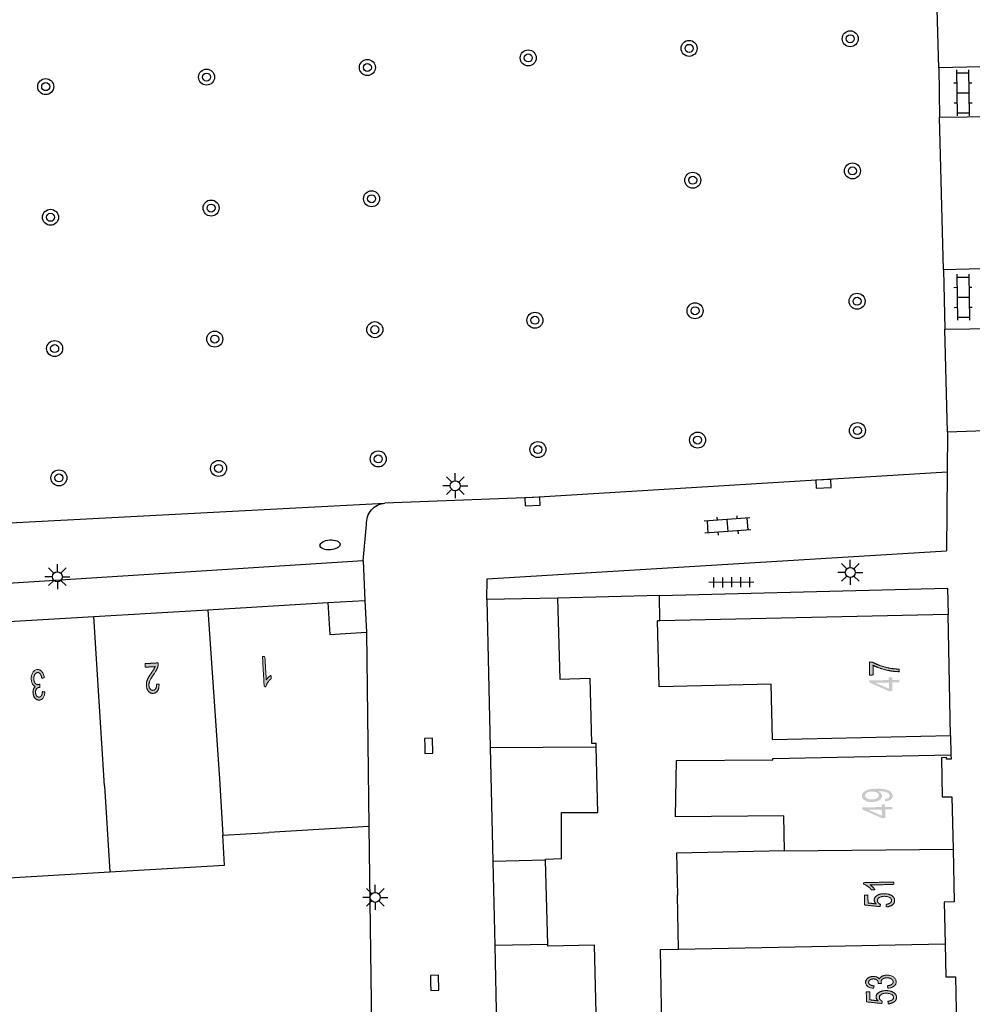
# Model space of a CAD drawing. Header units: metres. Extents: x 134521 to 134907, y 396000 to 396359.
# Tile 38 of 135: x 134668 to 134715, y 396152 to 396201. Entities that reach past the tile are written whole.
import ezdxf

# ---------------------------------------------------------------- set-up
doc = ezdxf.new("R2010")
doc.units = ezdxf.units.M
doc.header["$MEASUREMENT"] = 0

msp = doc.modelspace()

# ---------------------------------------------------------------- hatches: boundary and pattern name
at = {"linetype": 'Continuous', "lineweight": 0, "extrusion": (0, 0, -1)}
h = msp.add_hatch(color=251, dxfattribs=at)
edge = h.paths.add_edge_path()
edge.add_line((-134673.854, 396169.013), (-134673.843, 396169.19))
edge.add_line((-134673.843, 396169.19), (-134674.503, 396169.23))
edge.add_spline(control_points=[(-134674.503, 396169.23), (-134674.508, 396169.163), (-134674.496, 396169.101), (-134674.477, 396168.998), (-134674.427, 396168.897), (-134674.378, 396168.795), (-134674.281, 396168.661), (-134674.13, 396168.451), (-134674.08, 396168.33), (-134674.03, 396168.21), (-134674.037, 396168.106), (-134674.043, 396167.996), (-134674.1, 396167.925), (-134674.156, 396167.853), (-134674.24, 396167.858), (-134674.328, 396167.863), (-134674.377, 396167.946), (-134674.425, 396168.029), (-134674.417, 396168.17)], knot_values=[0, 0, 0, 0.111111, 0.111111, 0.222222, 0.222222, 0.333333, 0.333333, 0.444444, 0.444444, 0.555556, 0.555556, 0.666667, 0.666667, 0.777778, 0.777778, 0.888889, 0.888889, 1, 1, 1], degree=2, periodic=0)
edge.add_line((-134674.417, 396168.17), (-134674.544, 396168.158))
edge.add_spline(control_points=[(-134674.544, 396168.158), (-134674.544, 396167.946), (-134674.466, 396167.83), (-134674.389, 396167.714), (-134674.246, 396167.706), (-134674.103, 396167.697), (-134674.012, 396167.811), (-134673.921, 396167.926), (-134673.91, 396168.102), (-134673.905, 396168.192), (-134673.924, 396168.28), (-134673.943, 396168.369), (-134673.994, 396168.468), (-134674.045, 396168.567), (-134674.167, 396168.743), (-134674.269, 396168.888), (-134674.297, 396168.94), (-134674.326, 396168.991), (-134674.343, 396169.042)], knot_values=[0, 0, 0, 0.111111, 0.111111, 0.222222, 0.222222, 0.333333, 0.333333, 0.444444, 0.444444, 0.555556, 0.555556, 0.666667, 0.666667, 0.777778, 0.777778, 0.888889, 0.888889, 1, 1, 1], degree=2, periodic=0)
edge.add_line((-134674.343, 396169.042), (-134673.854, 396169.013))
h = msp.add_hatch(color=251, dxfattribs=at)
edge = h.paths.add_edge_path()
edge.add_line((-134679.708, 396169.54), (-134679.83, 396169.548))
edge.add_line((-134679.83, 396169.548), (-134679.9, 396168.377))
edge.add_spline(control_points=[(-134679.9, 396168.377), (-134679.941, 396168.443), (-134680.009, 396168.51), (-134680.077, 396168.578), (-134680.132, 396168.613)], knot_values=[0, 0, 0, 0.5, 0.5, 1, 1, 1], degree=2, periodic=0)
edge.add_line((-134680.132, 396168.613), (-134680.143, 396168.435))
edge.add_spline(control_points=[(-134680.143, 396168.435), (-134680.044, 396168.357), (-134679.974, 396168.249), (-134679.903, 396168.141), (-134679.877, 396168.042)], knot_values=[0, 0, 0, 0.5, 0.5, 1, 1, 1], degree=2, periodic=0)
edge.add_line((-134679.877, 396168.042), (-134679.798, 396168.037))
edge.add_line((-134679.798, 396168.037), (-134679.708, 396169.54))
h = msp.add_hatch(color=251, dxfattribs=at)
edge = h.paths.add_edge_path()
edge.add_line((-134710.218, 396168.625), (-134710.041, 396168.621))
edge.add_line((-134710.041, 396168.621), (-134710.028, 396169.268))
edge.add_line((-134710.028, 396169.268), (-134710.171, 396169.271))
edge.add_spline(control_points=[(-134710.171, 396169.271), (-134710.326, 396169.179), (-134710.58, 396169.09), (-134710.835, 396169.001), (-134711.103, 396168.956), (-134711.292, 396168.923), (-134711.516, 396168.917)], knot_values=[0, 0, 0, 0.333333, 0.333333, 0.666667, 0.666667, 1, 1, 1], degree=2, periodic=0)
edge.add_line((-134711.516, 396168.917), (-134711.518, 396168.79))
edge.add_spline(control_points=[(-134711.518, 396168.79), (-134711.341, 396168.789), (-134711.09, 396168.828), (-134710.838, 396168.867), (-134710.604, 396168.946), (-134710.37, 396169.024), (-134710.208, 396169.114)], knot_values=[0, 0, 0, 0.333333, 0.333333, 0.666667, 0.666667, 1, 1, 1], degree=2, periodic=0)
edge.add_line((-134710.208, 396169.114), (-134710.218, 396168.625))
h = msp.add_hatch(color=251, dxfattribs=at)
edge = h.paths.add_edge_path()
edge.add_line((-134668.809, 396168.492), (-134668.688, 396168.461))
edge.add_spline(control_points=[(-134668.688, 396168.461), (-134668.658, 396168.616), (-134668.603, 396168.682), (-134668.548, 396168.748), (-134668.475, 396168.744), (-134668.388, 396168.739), (-134668.334, 396168.646), (-134668.28, 396168.552), (-134668.288, 396168.419), (-134668.295, 396168.293), (-134668.355, 396168.214), (-134668.415, 396168.135), (-134668.501, 396168.14), (-134668.535, 396168.142), (-134668.586, 396168.165)], knot_values=[0, 0, 0, 0.142857, 0.142857, 0.285714, 0.285714, 0.428571, 0.428571, 0.571429, 0.571429, 0.714286, 0.714286, 0.857143, 0.857143, 1, 1, 1], degree=2, periodic=0)
edge.add_line((-134668.586, 396168.165), (-134668.582, 396168.004))
edge.add_spline(control_points=[(-134668.582, 396168.004), (-134668.569, 396168.005), (-134668.562, 396168.005), (-134668.484, 396168), (-134668.424, 396167.935), (-134668.365, 396167.87), (-134668.373, 396167.743), (-134668.379, 396167.642), (-134668.428, 396167.578), (-134668.478, 396167.514), (-134668.55, 396167.519), (-134668.622, 396167.523), (-134668.665, 396167.593), (-134668.709, 396167.664), (-134668.715, 396167.8)], knot_values=[0, 0, 0, 0.142857, 0.142857, 0.285714, 0.285714, 0.428571, 0.428571, 0.571429, 0.571429, 0.714286, 0.714286, 0.857143, 0.857143, 1, 1, 1], degree=2, periodic=0)
edge.add_line((-134668.715, 396167.8), (-134668.839, 396167.774))
edge.add_spline(control_points=[(-134668.839, 396167.774), (-134668.828, 396167.588), (-134668.754, 396167.481), (-134668.68, 396167.375), (-134668.562, 396167.368), (-134668.48, 396167.363), (-134668.408, 396167.412), (-134668.336, 396167.46), (-134668.294, 396167.549), (-134668.252, 396167.637), (-134668.246, 396167.739), (-134668.241, 396167.836), (-134668.271, 396167.918), (-134668.301, 396167.999), (-134668.366, 396168.05), (-134668.276, 396168.076), (-134668.221, 396168.169), (-134668.167, 396168.263), (-134668.158, 396168.408), (-134668.147, 396168.604), (-134668.234, 396168.745), (-134668.321, 396168.887), (-134668.467, 396168.896), (-134668.598, 396168.904), (-134668.692, 396168.791), (-134668.786, 396168.679), (-134668.809, 396168.492)], knot_values=[0, 0, 0, 0.076923, 0.076923, 0.153846, 0.153846, 0.230769, 0.230769, 0.307692, 0.307692, 0.384615, 0.384615, 0.461538, 0.461538, 0.538462, 0.538462, 0.615385, 0.615385, 0.692308, 0.692308, 0.769231, 0.769231, 0.846154, 0.846154, 0.923077, 0.923077, 1, 1, 1], degree=2, periodic=0)
at = {"linetype": 'Continuous', "lineweight": 0}
h = msp.add_hatch(color=251, dxfattribs=at)
h.paths.add_polyline_path([(134711.009, 396167.815), (134710.029, 396168.251), (134710.027, 396168.352), (134710.998, 396168.371), (134710.996, 396168.506), (134711.165, 396168.51), (134711.167, 396168.375), (134711.526, 396168.382), (134711.529, 396168.259), (134711.17, 396168.252), (134711.179, 396167.818)])
h.paths.add_polyline_path([(134711.007, 396167.936), (134710.324, 396168.235), (134711.001, 396168.249)], flags=16)
at = {"linetype": 'Continuous', "lineweight": 0, "extrusion": (0, 0, -1)}
h = msp.add_hatch(color=251, dxfattribs=at)
edge = h.paths.add_edge_path()
edge.add_line((-134710.82, 396162.307), (-134710.802, 396162.425))
edge.add_spline(control_points=[(-134710.802, 396162.425), (-134710.927, 396162.443), (-134710.983, 396162.486), (-134711.038, 396162.529), (-134711.037, 396162.595), (-134711.036, 396162.652), (-134710.996, 396162.694), (-134710.956, 396162.736), (-134710.891, 396162.762), (-134710.825, 396162.788), (-134710.714, 396162.804), (-134710.603, 396162.82), (-134710.489, 396162.818), (-134710.477, 396162.818), (-134710.452, 396162.817), (-134710.541, 396162.781), (-134710.597, 396162.719), (-134710.653, 396162.656), (-134710.654, 396162.582), (-134710.656, 396162.458), (-134710.523, 396162.369), (-134710.39, 396162.281), (-134710.169, 396162.277), (-134709.941, 396162.272), (-134709.8, 396162.359), (-134709.659, 396162.446), (-134709.657, 396162.581), (-134709.655, 396162.679), (-134709.732, 396162.761), (-134709.809, 396162.843), (-134709.954, 396162.888), (-134710.099, 396162.933), (-134710.375, 396162.938), (-134710.663, 396162.943), (-134710.834, 396162.905), (-134711.005, 396162.867), (-134711.095, 396162.786), (-134711.186, 396162.706), (-134711.188, 396162.595), (-134711.19, 396162.478), (-134711.094, 396162.402), (-134710.997, 396162.326), (-134710.82, 396162.307)], knot_values=[0, 0, 0, 0.047619, 0.047619, 0.095238, 0.095238, 0.142857, 0.142857, 0.190476, 0.190476, 0.238095, 0.238095, 0.285714, 0.285714, 0.333333, 0.333333, 0.380952, 0.380952, 0.428571, 0.428571, 0.47619, 0.47619, 0.52381, 0.52381, 0.571429, 0.571429, 0.619048, 0.619048, 0.666667, 0.666667, 0.714286, 0.714286, 0.761905, 0.761905, 0.809524, 0.809524, 0.857143, 0.857143, 0.904762, 0.904762, 0.952381, 0.952381, 1, 1, 1], degree=2, periodic=0)
edge = h.paths.add_edge_path(flags=16)
edge.add_spline(control_points=[(-134710.15, 396162.797), (-134709.991, 396162.794), (-134709.899, 396162.736), (-134709.807, 396162.679), (-134709.809, 396162.599), (-134709.81, 396162.517), (-134709.912, 396162.459), (-134710.013, 396162.4), (-134710.173, 396162.403), (-134710.316, 396162.406), (-134710.404, 396162.465), (-134710.493, 396162.524), (-134710.491, 396162.609), (-134710.49, 396162.694), (-134710.399, 396162.747), (-134710.308, 396162.8), (-134710.15, 396162.797)], knot_values=[0, 0, 0, 0.125, 0.125, 0.25, 0.25, 0.375, 0.375, 0.5, 0.5, 0.625, 0.625, 0.75, 0.75, 0.875, 0.875, 1, 1, 1], degree=2, periodic=0)
at = {"linetype": 'Continuous', "lineweight": 0}
h = msp.add_hatch(color=251, dxfattribs=at)
h.paths.add_polyline_path([(134710.656, 396161.469), (134709.675, 396161.906), (134709.674, 396162.007), (134710.645, 396162.025), (134710.643, 396162.16), (134710.812, 396162.163), (134710.814, 396162.028), (134711.173, 396162.035), (134711.176, 396161.912), (134710.817, 396161.906), (134710.825, 396161.472)])
h.paths.add_polyline_path([(134710.653, 396161.59), (134709.97, 396161.89), (134710.647, 396161.902)], flags=16)
at = {"linetype": 'Continuous', "lineweight": 0, "extrusion": (0, 0, -1)}
h = msp.add_hatch(color=251, dxfattribs=at)
edge = h.paths.add_edge_path()
edge.add_line((-134711.245, 396158.279), (-134711.247, 396158.156))
edge.add_line((-134711.247, 396158.156), (-134710.074, 396158.133))
edge.add_spline(control_points=[(-134710.074, 396158.133), (-134710.139, 396158.09), (-134710.204, 396158.019), (-134710.268, 396157.949), (-134710.301, 396157.892)], knot_values=[0, 0, 0, 0.5, 0.5, 1, 1, 1], degree=2, periodic=0)
edge.add_line((-134710.301, 396157.892), (-134710.123, 396157.888))
edge.add_spline(control_points=[(-134710.123, 396157.888), (-134710.049, 396157.99), (-134709.944, 396158.065), (-134709.839, 396158.14), (-134709.741, 396158.17)], knot_values=[0, 0, 0, 0.5, 0.5, 1, 1, 1], degree=2, periodic=0)
edge.add_line((-134709.741, 396158.17), (-134709.74, 396158.249))
edge.add_line((-134709.74, 396158.249), (-134711.245, 396158.279))
h = msp.add_hatch(color=251, dxfattribs=at)
edge = h.paths.add_edge_path()
edge.add_line((-134710.877, 396157.033), (-134710.858, 396157.161))
edge.add_spline(control_points=[(-134710.858, 396157.161), (-134710.999, 396157.179), (-134711.069, 396157.232), (-134711.139, 396157.285), (-134711.138, 396157.359), (-134711.136, 396157.449), (-134711.034, 396157.508), (-134710.932, 396157.567), (-134710.766, 396157.564), (-134710.608, 396157.56), (-134710.518, 396157.5), (-134710.428, 396157.439), (-134710.43, 396157.343), (-134710.431, 396157.284), (-134710.473, 396157.237), (-134710.515, 396157.19), (-134710.58, 396157.164)], knot_values=[0, 0, 0, 0.125, 0.125, 0.25, 0.25, 0.375, 0.375, 0.5, 0.5, 0.625, 0.625, 0.75, 0.75, 0.875, 0.875, 1, 1, 1], degree=2, periodic=0)
edge.add_line((-134710.58, 396157.164), (-134710.56, 396157.049))
edge.add_line((-134710.56, 396157.049), (-134709.787, 396157.13))
edge.add_line((-134709.787, 396157.13), (-134709.777, 396157.627))
edge.add_line((-134709.777, 396157.627), (-134709.953, 396157.63))
edge.add_line((-134709.953, 396157.63), (-134709.961, 396157.232))
edge.add_line((-134709.961, 396157.232), (-134710.365, 396157.186))
edge.add_spline(control_points=[(-134710.365, 396157.186), (-134710.269, 396157.274), (-134710.267, 396157.373), (-134710.265, 396157.504), (-134710.399, 396157.597), (-134710.533, 396157.689), (-134710.747, 396157.694), (-134710.951, 396157.698), (-134711.101, 396157.622), (-134711.285, 396157.529), (-134711.289, 396157.363), (-134711.291, 396157.226), (-134711.178, 396157.138), (-134711.066, 396157.049), (-134710.877, 396157.033)], knot_values=[0, 0, 0, 0.142857, 0.142857, 0.285714, 0.285714, 0.428571, 0.428571, 0.571429, 0.571429, 0.714286, 0.714286, 0.857143, 0.857143, 1, 1, 1], degree=2, periodic=0)
h = msp.add_hatch(color=251, dxfattribs=at)
edge = h.paths.add_edge_path()
edge.add_line((-134710.951, 396152.969), (-134710.925, 396153.091))
edge.add_spline(control_points=[(-134710.925, 396153.091), (-134711.081, 396153.115), (-134711.15, 396153.167), (-134711.218, 396153.219), (-134711.216, 396153.292), (-134711.215, 396153.379), (-134711.124, 396153.437), (-134711.032, 396153.495), (-134710.899, 396153.492), (-134710.773, 396153.49), (-134710.691, 396153.433), (-134710.61, 396153.376), (-134710.612, 396153.291), (-134710.612, 396153.256), (-134710.634, 396153.205)], knot_values=[0, 0, 0, 0.142857, 0.142857, 0.285714, 0.285714, 0.428571, 0.428571, 0.571429, 0.571429, 0.714286, 0.714286, 0.857143, 0.857143, 1, 1, 1], degree=2, periodic=0)
edge.add_line((-134710.634, 396153.205), (-134710.472, 396153.215))
edge.add_spline(control_points=[(-134710.472, 396153.215), (-134710.474, 396153.228), (-134710.474, 396153.235), (-134710.472, 396153.314), (-134710.41, 396153.375), (-134710.347, 396153.437), (-134710.22, 396153.434), (-134710.118, 396153.432), (-134710.053, 396153.385), (-134709.987, 396153.339), (-134709.989, 396153.266), (-134709.99, 396153.195), (-134710.059, 396153.148), (-134710.127, 396153.102), (-134710.263, 396153.091)], knot_values=[0, 0, 0, 0.142857, 0.142857, 0.285714, 0.285714, 0.428571, 0.428571, 0.571429, 0.571429, 0.714286, 0.714286, 0.857143, 0.857143, 1, 1, 1], degree=2, periodic=0)
edge.add_line((-134710.263, 396153.091), (-134710.232, 396152.967))
edge.add_spline(control_points=[(-134710.232, 396152.967), (-134710.047, 396152.986), (-134709.943, 396153.064), (-134709.84, 396153.142), (-134709.838, 396153.261), (-134709.836, 396153.343), (-134709.888, 396153.413), (-134709.939, 396153.483), (-134710.029, 396153.521), (-134710.119, 396153.559), (-134710.221, 396153.561), (-134710.318, 396153.563), (-134710.399, 396153.529), (-134710.479, 396153.496), (-134710.527, 396153.429), (-134710.556, 396153.518), (-134710.652, 396153.569), (-134710.748, 396153.62), (-134710.893, 396153.622), (-134711.089, 396153.626), (-134711.227, 396153.533), (-134711.366, 396153.44), (-134711.368, 396153.295), (-134711.371, 396153.163), (-134711.255, 396153.074), (-134711.139, 396152.985), (-134710.951, 396152.969)], knot_values=[0, 0, 0, 0.076923, 0.076923, 0.153846, 0.153846, 0.230769, 0.230769, 0.307692, 0.307692, 0.384615, 0.384615, 0.461538, 0.461538, 0.538462, 0.538462, 0.615385, 0.615385, 0.692308, 0.692308, 0.769231, 0.769231, 0.846154, 0.846154, 0.923077, 0.923077, 1, 1, 1], degree=2, periodic=0)
h = msp.add_hatch(color=251, dxfattribs=at)
edge = h.paths.add_edge_path()
edge.add_line((-134710.971, 396152.192), (-134710.952, 396152.32))
edge.add_spline(control_points=[(-134710.952, 396152.32), (-134711.093, 396152.337), (-134711.163, 396152.39), (-134711.234, 396152.444), (-134711.232, 396152.518), (-134711.231, 396152.607), (-134711.129, 396152.666), (-134711.027, 396152.725), (-134710.861, 396152.722), (-134710.703, 396152.719), (-134710.613, 396152.659), (-134710.523, 396152.598), (-134710.525, 396152.502), (-134710.526, 396152.443), (-134710.567, 396152.396), (-134710.609, 396152.349), (-134710.674, 396152.323)], knot_values=[0, 0, 0, 0.125, 0.125, 0.25, 0.25, 0.375, 0.375, 0.5, 0.5, 0.625, 0.625, 0.75, 0.75, 0.875, 0.875, 1, 1, 1], degree=2, periodic=0)
edge.add_line((-134710.674, 396152.323), (-134710.654, 396152.208))
edge.add_line((-134710.654, 396152.208), (-134709.881, 396152.29))
edge.add_line((-134709.881, 396152.29), (-134709.872, 396152.787))
edge.add_line((-134709.872, 396152.787), (-134710.048, 396152.79))
edge.add_line((-134710.048, 396152.79), (-134710.056, 396152.391))
edge.add_line((-134710.056, 396152.391), (-134710.459, 396152.345))
edge.add_spline(control_points=[(-134710.459, 396152.345), (-134710.364, 396152.433), (-134710.362, 396152.532), (-134710.359, 396152.663), (-134710.494, 396152.756), (-134710.628, 396152.848), (-134710.842, 396152.852), (-134711.046, 396152.856), (-134711.196, 396152.78), (-134711.38, 396152.687), (-134711.383, 396152.521), (-134711.386, 396152.384), (-134711.273, 396152.296), (-134711.16, 396152.207), (-134710.971, 396152.192)], knot_values=[0, 0, 0, 0.142857, 0.142857, 0.285714, 0.285714, 0.428571, 0.428571, 0.571429, 0.571429, 0.714286, 0.714286, 0.857143, 0.857143, 1, 1, 1], degree=2, periodic=0)

# ---------------------------------------------------------------- linework, layer by layer
at = {"color": 251}
for p, q in [((134713.502, 396198.965), (134713.35, 396204.089)), ((134718.384, 396199.087), (134713.502, 396198.965)), ((134713.502, 396198.965), (134713.527, 396196.498)), ((134714.385, 396198.86), (134714.419, 396196.561)), ((134714.387, 396198.71), (134714.987, 396198.719)), ((134714.985, 396198.869), (134715.019, 396196.57)), ((134714.245, 396198.208), (134714.395, 396198.21)), ((134714.994, 396198.219), (134715.144, 396198.222)), ((134714.402, 396197.711), (134715.002, 396197.719)), ((134714.26, 396197.208), (134714.41, 396197.211)), ((134715.009, 396197.22), (134715.159, 396197.222)), ((134713.527, 396196.498), (134718.44, 396196.562)), ((134713.736, 396188.87), (134713.527, 396196.498)), ((134714.417, 396196.711), (134715.017, 396196.72)), ((134718.606, 396188.989), (134713.736, 396188.87)), ((134713.736, 396188.87), (134713.802, 396185.899)), ((134714.39, 396188.648), (134714.424, 396186.349)), ((134714.392, 396188.498), (134714.992, 396188.507)), ((134714.99, 396188.657), (134715.024, 396186.358)), ((134714.25, 396187.996), (134714.4, 396187.998)), ((134714.999, 396188.007), (134715.149, 396188.01)), ((134714.407, 396187.499), (134715.007, 396187.507)), ((134714.265, 396186.996), (134714.415, 396186.999)), ((134715.014, 396187.008), (134715.164, 396187.01)), ((134714.422, 396186.499), (134715.022, 396186.508)), ((134713.802, 396185.899), (134718.706, 396185.993)), ((134713.935, 396180.762), (134713.802, 396185.899)), ((134713.935, 396180.762), (134713.918, 396178.755)), ((134719.289, 396180.941), (134713.935, 396180.762)), ((134689.338, 396178.332), (134689.338, 396178.707)), ((134713.918, 396178.755), (134693.25, 396177.49)), ((134713.918, 396178.755), (134713.885, 396174.835)), ((134689.088, 396178.082), (134688.713, 396178.082)), ((134689.161, 396178.259), (134688.896, 396178.524)), ((134689.515, 396178.259), (134689.78, 396178.524)), ((134689.588, 396178.082), (134689.963, 396178.082)), ((134689.161, 396177.905), (134688.896, 396177.64)), ((134689.338, 396177.832), (134689.338, 396177.457)), ((134689.78, 396177.64), (134689.515, 396177.905)), ((134666.12, 396176.18), (134685.827, 396177.209)), ((134693.25, 396177.49), (134685.827, 396177.209)), ((134703.401, 396176.58), (134703.412, 396176.431)), ((134684.74, 396174.33), (134684.909, 396176.15)), ((134704.06, 396176.481), (134701.767, 396176.304)), ((134701.917, 396176.315), (134701.963, 396175.717)), ((134702.404, 396176.503), (134702.415, 396176.354)), ((134702.914, 396176.392), (134702.96, 396175.794)), ((134703.911, 396176.469), (134703.957, 396175.871)), ((134704.107, 396175.882), (134701.814, 396175.705)), ((134702.462, 396175.755), (134702.473, 396175.606)), ((134703.459, 396175.832), (134703.47, 396175.683)), ((134690.937, 396173.428), (134713.885, 396174.835)), ((134684.74, 396174.33), (134665.71, 396173.11)), ((134669.462, 396173.781), (134669.462, 396174.156)), ((134684.74, 396174.33), (134684.829, 396172.349)), ((134708.898, 396173.924), (134708.633, 396174.189)), ((134709.075, 396173.997), (134709.075, 396174.372)), ((134709.252, 396173.924), (134709.517, 396174.189)), ((134669.285, 396173.708), (134669.02, 396173.973)), ((134669.639, 396173.708), (134669.904, 396173.973)), ((134708.825, 396173.747), (134708.45, 396173.747)), ((134709.325, 396173.747), (134709.7, 396173.747)), ((134669.212, 396173.531), (134668.837, 396173.531)), ((134669.285, 396173.354), (134669.02, 396173.089)), ((134669.462, 396173.281), (134669.462, 396172.906)), ((134669.904, 396173.089), (134669.639, 396173.354)), ((134669.712, 396173.531), (134670.087, 396173.531)), ((134690.917, 396172.396), (134690.937, 396173.428)), ((134704.261, 396173.263), (134702.011, 396173.247)), ((134702.234, 396173.499), (134702.238, 396172.999)), ((134702.684, 396173.502), (134702.688, 396173.002)), ((134703.134, 396173.505), (134703.138, 396173.005)), ((134703.584, 396173.508), (134703.588, 396173.008)), ((134704.034, 396173.511), (134704.038, 396173.011)), ((134708.898, 396173.57), (134708.633, 396173.305)), ((134709.075, 396173.497), (134709.075, 396173.122)), ((134709.517, 396173.305), (134709.252, 396173.57)), ((134699.55, 396172.602), (134713.931, 396172.97)), ((134713.931, 396172.97), (134713.96, 396171.65)), ((134676.987, 396171.883), (134682.98, 396172.24)), ((134682.98, 396172.24), (134684.829, 396172.349)), ((134682.98, 396172.24), (134683.07, 396170.65)), ((134684.829, 396172.349), (134684.9, 396170.76)), ((134694.451, 396172.461), (134690.917, 396172.396)), ((134690.917, 396172.396), (134691.086, 396164.993)), ((134699.55, 396172.602), (134694.451, 396172.461)), ((134694.451, 396172.461), (134694.558, 396168.421)), ((134699.56, 396171.333), (134699.55, 396172.602)), ((134671.286, 396171.543), (134676.987, 396171.883)), ((134676.987, 396171.883), (134677.559, 396163.437)), ((134713.96, 396171.65), (134699.56, 396171.333)), ((134714.082, 396165.601), (134713.96, 396171.65)), ((134665.51, 396171.199), (134671.286, 396171.543)), ((134671.82, 396163.092), (134671.286, 396171.543)), ((134699.56, 396171.333), (134699.44, 396171.33)), ((134699.519, 396168.037), (134699.44, 396171.33)), ((134683.07, 396170.65), (134684.9, 396170.76)), ((134684.9, 396170.76), (134685.02, 396161.06)), ((134694.558, 396168.421), (134696.058, 396168.461)), ((134696.058, 396168.461), (134696.144, 396165.212)), ((134705.129, 396168.161), (134699.519, 396168.037)), ((134705.19, 396165.406), (134705.129, 396168.161)), ((134705.19, 396165.406), (134714.082, 396165.601)), ((134714.082, 396165.601), (134714.101, 396164.634)), ((134691.086, 396164.993), (134696.379, 396165.028)), ((134691.086, 396164.993), (134691.217, 396159.296)), ((134696.144, 396165.212), (134696.374, 396165.219)), ((134696.379, 396165.028), (134696.374, 396165.219)), ((134696.466, 396161.757), (134696.379, 396165.028)), ((134700.339, 396161.537), (134700.389, 396164.359)), ((134700.389, 396164.359), (134705.212, 396164.389)), ((134705.211, 396164.455), (134714.101, 396164.634)), ((134705.212, 396164.389), (134705.211, 396164.455)), ((134713.881, 396164.495), (134713.625, 396164.49)), ((134713.625, 396164.49), (134713.663, 396162.529)), ((134713.883, 396164.411), (134713.881, 396164.495)), ((134714.106, 396164.415), (134713.883, 396164.411)), ((134714.101, 396164.634), (134714.106, 396164.415)), ((134677.559, 396163.437), (134677.727, 396160.623)), ((134671.82, 396163.092), (134672.077, 396158.785)), ((134713.663, 396162.529), (134714.144, 396162.54)), ((134714.144, 396162.54), (134714.205, 396159.928)), ((134694.645, 396161.75), (134696.466, 396161.757)), ((134694.654, 396159.448), (134694.645, 396161.75)), ((134705.758, 396161.583), (134700.339, 396161.537)), ((134705.793, 396159.833), (134705.758, 396161.583)), ((134685.02, 396161.06), (134680.03, 396160.76)), ((134685.02, 396161.06), (134685.2, 396147.07)), ((134677.727, 396160.623), (134680.03, 396160.76)), ((134677.816, 396159.128), (134677.727, 396160.623)), ((134705.793, 396159.833), (134700.393, 396159.728)), ((134705.793, 396159.833), (134714.205, 396159.928)), ((134714.205, 396159.928), (134714.266, 396157.282)), ((134693.851, 396159.366), (134691.217, 396159.296)), ((134693.849, 396159.427), (134694.654, 396159.448)), ((134693.851, 396159.366), (134693.849, 396159.427)), ((134693.962, 396155.153), (134693.851, 396159.366)), ((134700.393, 396159.728), (134700.434, 396157.628)), ((134672.077, 396158.785), (134677.816, 396159.128)), ((134691.217, 396159.296), (134691.312, 396155.102)), ((134666.328, 396158.443), (134672.077, 396158.785)), ((134685.167, 396157.688), (134684.902, 396157.953)), ((134685.344, 396157.761), (134685.344, 396158.136)), ((134685.521, 396157.688), (134685.786, 396157.953)), ((134685.094, 396157.511), (134684.719, 396157.511)), ((134685.594, 396157.511), (134685.969, 396157.511)), ((134700.488, 396154.928), (134700.434, 396157.628)), ((134685.167, 396157.334), (134684.902, 396157.069)), ((134685.344, 396157.261), (134685.344, 396156.886)), ((134685.786, 396157.069), (134685.521, 396157.334)), ((134714.266, 396157.282), (134713.766, 396157.27)), ((134713.766, 396157.27), (134713.807, 396155.187)), ((134693.962, 396155.153), (134691.312, 396155.102)), ((134691.312, 396155.102), (134691.419, 396150.443)), ((134693.964, 396155.067), (134693.962, 396155.153)), ((134696.288, 396155.128), (134693.964, 396155.067)), ((134696.408, 396150.58), (134696.288, 396155.128)), ((134699.588, 396154.911), (134700.488, 396154.928)), ((134699.676, 396150.411), (134699.588, 396154.911)), ((134700.488, 396154.928), (134713.807, 396155.187)), ((134713.807, 396155.187), (134713.839, 396153.537)), ((134713.839, 396153.537), (134714.325, 396153.547)), ((134714.325, 396153.547), (134714.383, 396150.651))]:
    msp.add_line(p, q, dxfattribs=at)
at = {"color": 251, "flags": 128}
for points in [[(134707.727, 396178.377), (134707.353, 396178.354), (134707.377, 396177.955), (134708.126, 396178.001), (134708.101, 396178.4), (134707.727, 396178.377)], [(134693.188, 396177.492), (134692.813, 396177.475), (134692.832, 396177.075), (134693.581, 396177.11), (134693.563, 396177.509), (134693.188, 396177.492)], [(134687.816, 396165.081), (134687.826, 396164.706), (134688.226, 396164.717), (134688.206, 396165.467), (134687.806, 396165.456), (134687.816, 396165.081)], [(134688.108, 396153.237), (134688.118, 396152.862), (134688.518, 396152.873), (134688.498, 396153.623), (134688.098, 396153.612), (134688.108, 396153.237)]]:
    msp.add_lwpolyline(points, dxfattribs=at)
at = {"color": 251}
for centre, radius in [((134709.068, 396200.418), 0.4), ((134701.023, 396199.939), 0.4), ((134709.068, 396200.418), 0.2), ((134692.987, 396199.461), 0.4), ((134701.023, 396199.939), 0.2), ((134684.949, 396198.982), 0.4), ((134692.987, 396199.461), 0.2), ((134676.915, 396198.504), 0.4), ((134676.915, 396198.504), 0.2), ((134684.949, 396198.982), 0.2), ((134668.879, 396198.025), 0.4), ((134668.879, 396198.025), 0.2), ((134709.183, 396193.814), 0.4), ((134709.183, 396193.814), 0.2), ((134701.203, 396193.35), 0.4), ((134701.203, 396193.35), 0.2), ((134685.161, 396192.423), 0.4), ((134677.142, 396191.959), 0.4), ((134685.161, 396192.423), 0.2), ((134669.12, 396191.495), 0.4), ((134677.142, 396191.959), 0.2), ((134669.12, 396191.495), 0.2), ((134709.411, 396187.3), 0.4), ((134709.411, 396187.3), 0.2), ((134701.318, 396186.823), 0.4), ((134701.318, 396186.823), 0.2), ((134693.319, 396186.35), 0.4), ((134693.319, 396186.35), 0.2), ((134685.322, 396185.881), 0.4), ((134685.322, 396185.881), 0.2), ((134677.324, 396185.409), 0.4), ((134677.324, 396185.409), 0.2), ((134669.327, 396184.938), 0.4), ((134669.327, 396184.938), 0.2), ((134709.432, 396180.838), 0.4), ((134709.432, 396180.838), 0.2), ((134701.445, 396180.365), 0.4), ((134701.445, 396180.365), 0.2), ((134693.468, 396179.892), 0.4), ((134693.468, 396179.892), 0.2), ((134685.493, 396179.42), 0.4), ((134685.493, 396179.42), 0.2), ((134677.517, 396178.947), 0.4), ((134677.517, 396178.947), 0.2), ((134669.541, 396178.475), 0.4), ((134669.541, 396178.475), 0.2), ((134689.338, 396178.082), 0.25), ((134669.462, 396173.531), 0.25), ((134709.075, 396173.747), 0.25), ((134685.344, 396157.511), 0.25)]:
    msp.add_circle(centre, radius, dxfattribs=at)
at = {"color": 251, "extrusion": (0, 0, -1)}
msp.add_arc((-134685.897, 396176.221), 0.99, 355.8775, 85.9636, dxfattribs=at)
at = {"color": 251}
msp.add_ellipse((134683.085, 396175.124), major_axis=(-0.499, -0.032), ratio=0.493984, dxfattribs=at)
at = {"color": 251, "linetype": 'Continuous', "lineweight": 0}
for points, knots in [([(134673.854, 396169.013), (134673.849, 396169.101), (134673.843, 396169.19), (134674.173, 396169.21), (134674.503, 396169.23), (134674.508, 396169.163), (134674.496, 396169.101), (134674.477, 396168.998), (134674.427, 396168.897), (134674.378, 396168.795), (134674.281, 396168.661), (134674.13, 396168.451), (134674.08, 396168.33), (134674.03, 396168.21), (134674.037, 396168.106), (134674.043, 396167.996), (134674.1, 396167.925), (134674.156, 396167.853), (134674.24, 396167.858), (134674.328, 396167.863), (134674.377, 396167.946), (134674.425, 396168.029), (134674.417, 396168.17), (134674.481, 396168.164), (134674.544, 396168.158), (134674.544, 396167.946), (134674.466, 396167.83), (134674.389, 396167.714), (134674.246, 396167.706), (134674.103, 396167.697), (134674.012, 396167.811), (134673.921, 396167.926), (134673.91, 396168.102), (134673.905, 396168.192), (134673.924, 396168.28), (134673.943, 396168.369), (134673.994, 396168.468), (134674.045, 396168.567), (134674.167, 396168.743), (134674.269, 396168.888), (134674.297, 396168.94), (134674.326, 396168.991), (134674.343, 396169.042), (134674.099, 396169.028), (134673.854, 396169.013)], [0, 0, 0, 0.1, 0.1, 0.2, 0.2, 0.222222, 0.222222, 0.244444, 0.244444, 0.266667, 0.266667, 0.288889, 0.288889, 0.311111, 0.311111, 0.333333, 0.333333, 0.355556, 0.355556, 0.377778, 0.377778, 0.4, 0.4, 0.6, 0.6, 0.622222, 0.622222, 0.644444, 0.644444, 0.666667, 0.666667, 0.688889, 0.688889, 0.711111, 0.711111, 0.733333, 0.733333, 0.755556, 0.755556, 0.777778, 0.777778, 0.8, 0.8, 1, 1, 1]), ([(134679.708, 396169.54), (134679.769, 396169.544), (134679.83, 396169.548), (134679.865, 396168.962), (134679.9, 396168.377), (134679.941, 396168.443), (134680.009, 396168.51), (134680.077, 396168.578), (134680.132, 396168.613), (134680.137, 396168.524), (134680.143, 396168.435), (134680.044, 396168.357), (134679.974, 396168.249), (134679.903, 396168.141), (134679.877, 396168.042), (134679.837, 396168.04), (134679.798, 396168.037), (134679.753, 396168.789), (134679.708, 396169.54)], [0, 0, 0, 0.1, 0.1, 0.2, 0.2, 0.3, 0.3, 0.4, 0.4, 0.6, 0.6, 0.7, 0.7, 0.8, 0.8, 0.9, 0.9, 1, 1, 1]), ([(134710.218, 396168.625), (134710.129, 396168.623), (134710.041, 396168.621), (134710.034, 396168.945), (134710.028, 396169.268), (134710.1, 396169.27), (134710.171, 396169.271), (134710.326, 396169.179), (134710.58, 396169.09), (134710.835, 396169.001), (134711.103, 396168.956), (134711.292, 396168.923), (134711.516, 396168.917), (134711.517, 396168.854), (134711.518, 396168.79), (134711.341, 396168.789), (134711.09, 396168.828), (134710.838, 396168.867), (134710.604, 396168.946), (134710.37, 396169.024), (134710.208, 396169.114), (134710.213, 396168.869), (134710.218, 396168.625)], [0, 0, 0, 0.066667, 0.066667, 0.133333, 0.133333, 0.2, 0.2, 0.266667, 0.266667, 0.333333, 0.333333, 0.4, 0.4, 0.6, 0.6, 0.666667, 0.666667, 0.733333, 0.733333, 0.8, 0.8, 1, 1, 1]), ([(134668.809, 396168.492), (134668.748, 396168.477), (134668.688, 396168.461), (134668.658, 396168.616), (134668.603, 396168.682), (134668.548, 396168.748), (134668.475, 396168.744), (134668.388, 396168.739), (134668.334, 396168.646), (134668.28, 396168.552), (134668.288, 396168.419), (134668.295, 396168.293), (134668.355, 396168.214), (134668.415, 396168.135), (134668.501, 396168.14), (134668.535, 396168.142), (134668.586, 396168.165), (134668.584, 396168.085), (134668.582, 396168.004), (134668.569, 396168.005), (134668.562, 396168.005), (134668.484, 396168), (134668.424, 396167.935), (134668.365, 396167.87), (134668.373, 396167.743), (134668.379, 396167.642), (134668.428, 396167.578), (134668.478, 396167.514), (134668.55, 396167.519), (134668.622, 396167.523), (134668.665, 396167.593), (134668.709, 396167.664), (134668.715, 396167.8), (134668.777, 396167.787), (134668.839, 396167.774), (134668.828, 396167.588), (134668.754, 396167.481), (134668.68, 396167.375), (134668.562, 396167.368), (134668.48, 396167.363), (134668.408, 396167.412), (134668.336, 396167.46), (134668.294, 396167.549), (134668.252, 396167.637), (134668.246, 396167.739), (134668.241, 396167.836), (134668.271, 396167.918), (134668.301, 396167.999), (134668.366, 396168.05), (134668.276, 396168.076), (134668.221, 396168.169), (134668.167, 396168.263), (134668.158, 396168.408), (134668.147, 396168.604), (134668.234, 396168.745), (134668.321, 396168.887), (134668.467, 396168.896), (134668.598, 396168.904), (134668.692, 396168.791), (134668.786, 396168.679), (134668.809, 396168.492)], [0, 0, 0, 0.166667, 0.166667, 0.190476, 0.190476, 0.214286, 0.214286, 0.238095, 0.238095, 0.261905, 0.261905, 0.285714, 0.285714, 0.309524, 0.309524, 0.333333, 0.333333, 0.5, 0.5, 0.52381, 0.52381, 0.547619, 0.547619, 0.571429, 0.571429, 0.595238, 0.595238, 0.619048, 0.619048, 0.642857, 0.642857, 0.666667, 0.666667, 0.833333, 0.833333, 0.846154, 0.846154, 0.858974, 0.858974, 0.871795, 0.871795, 0.884615, 0.884615, 0.897436, 0.897436, 0.910256, 0.910256, 0.923077, 0.923077, 0.935897, 0.935897, 0.948718, 0.948718, 0.961538, 0.961538, 0.974359, 0.974359, 0.987179, 0.987179, 1, 1, 1]), ([(134711.245, 396158.279), (134711.246, 396158.218), (134711.247, 396158.156), (134710.661, 396158.145), (134710.074, 396158.133), (134710.139, 396158.09), (134710.204, 396158.019), (134710.268, 396157.949), (134710.301, 396157.892), (134710.212, 396157.89), (134710.123, 396157.888), (134710.049, 396157.99), (134709.944, 396158.065), (134709.839, 396158.14), (134709.741, 396158.17), (134709.74, 396158.209), (134709.74, 396158.249), (134710.492, 396158.264), (134711.245, 396158.279)], [0, 0, 0, 0.1, 0.1, 0.2, 0.2, 0.3, 0.3, 0.4, 0.4, 0.6, 0.6, 0.7, 0.7, 0.8, 0.8, 0.9, 0.9, 1, 1, 1]), ([(134710.877, 396157.033), (134710.867, 396157.097), (134710.858, 396157.161), (134710.999, 396157.179), (134711.069, 396157.232), (134711.139, 396157.285), (134711.138, 396157.359), (134711.136, 396157.449), (134711.034, 396157.508), (134710.932, 396157.567), (134710.766, 396157.564), (134710.608, 396157.56), (134710.518, 396157.5), (134710.428, 396157.439), (134710.43, 396157.343), (134710.431, 396157.284), (134710.473, 396157.237), (134710.515, 396157.19), (134710.58, 396157.164), (134710.57, 396157.106), (134710.56, 396157.049), (134710.173, 396157.089), (134709.787, 396157.13), (134709.782, 396157.378), (134709.777, 396157.627), (134709.865, 396157.629), (134709.953, 396157.63), (134709.957, 396157.431), (134709.961, 396157.232), (134710.163, 396157.209), (134710.365, 396157.186), (134710.269, 396157.274), (134710.267, 396157.373), (134710.265, 396157.504), (134710.399, 396157.597), (134710.533, 396157.689), (134710.747, 396157.694), (134710.951, 396157.698), (134711.101, 396157.622), (134711.285, 396157.529), (134711.289, 396157.363), (134711.291, 396157.226), (134711.178, 396157.138), (134711.066, 396157.049), (134710.877, 396157.033)], [0, 0, 0, 0.25, 0.25, 0.28125, 0.28125, 0.3125, 0.3125, 0.34375, 0.34375, 0.375, 0.375, 0.40625, 0.40625, 0.4375, 0.4375, 0.46875, 0.46875, 0.5, 0.5, 0.541667, 0.541667, 0.583333, 0.583333, 0.625, 0.625, 0.666667, 0.666667, 0.708333, 0.708333, 0.75, 0.75, 0.785714, 0.785714, 0.821429, 0.821429, 0.857143, 0.857143, 0.892857, 0.892857, 0.928571, 0.928571, 0.964286, 0.964286, 1, 1, 1]), ([(134710.951, 396152.969), (134710.938, 396153.03), (134710.925, 396153.091), (134711.081, 396153.115), (134711.15, 396153.167), (134711.218, 396153.219), (134711.216, 396153.292), (134711.215, 396153.379), (134711.124, 396153.437), (134711.032, 396153.495), (134710.899, 396153.492), (134710.773, 396153.49), (134710.691, 396153.433), (134710.61, 396153.376), (134710.612, 396153.291), (134710.612, 396153.256), (134710.634, 396153.205), (134710.553, 396153.21), (134710.472, 396153.215), (134710.474, 396153.228), (134710.474, 396153.235), (134710.472, 396153.314), (134710.41, 396153.375), (134710.347, 396153.437), (134710.22, 396153.434), (134710.118, 396153.432), (134710.053, 396153.385), (134709.987, 396153.339), (134709.989, 396153.266), (134709.99, 396153.195), (134710.059, 396153.148), (134710.127, 396153.102), (134710.263, 396153.091), (134710.248, 396153.029), (134710.232, 396152.967), (134710.047, 396152.986), (134709.943, 396153.064), (134709.84, 396153.142), (134709.838, 396153.261), (134709.836, 396153.343), (134709.888, 396153.413), (134709.939, 396153.483), (134710.029, 396153.521), (134710.119, 396153.559), (134710.221, 396153.561), (134710.318, 396153.563), (134710.399, 396153.529), (134710.479, 396153.496), (134710.527, 396153.429), (134710.556, 396153.518), (134710.652, 396153.569), (134710.748, 396153.62), (134710.893, 396153.622), (134711.089, 396153.626), (134711.227, 396153.533), (134711.366, 396153.44), (134711.368, 396153.295), (134711.371, 396153.163), (134711.255, 396153.074), (134711.139, 396152.985), (134710.951, 396152.969)], [0, 0, 0, 0.166667, 0.166667, 0.190476, 0.190476, 0.214286, 0.214286, 0.238095, 0.238095, 0.261905, 0.261905, 0.285714, 0.285714, 0.309524, 0.309524, 0.333333, 0.333333, 0.5, 0.5, 0.52381, 0.52381, 0.547619, 0.547619, 0.571429, 0.571429, 0.595238, 0.595238, 0.619048, 0.619048, 0.642857, 0.642857, 0.666667, 0.666667, 0.833333, 0.833333, 0.846154, 0.846154, 0.858974, 0.858974, 0.871795, 0.871795, 0.884615, 0.884615, 0.897436, 0.897436, 0.910256, 0.910256, 0.923077, 0.923077, 0.935897, 0.935897, 0.948718, 0.948718, 0.961538, 0.961538, 0.974359, 0.974359, 0.987179, 0.987179, 1, 1, 1]), ([(134710.971, 396152.192), (134710.962, 396152.256), (134710.952, 396152.32), (134711.093, 396152.337), (134711.163, 396152.39), (134711.234, 396152.444), (134711.232, 396152.518), (134711.231, 396152.607), (134711.129, 396152.666), (134711.027, 396152.725), (134710.861, 396152.722), (134710.703, 396152.719), (134710.613, 396152.659), (134710.523, 396152.598), (134710.525, 396152.502), (134710.526, 396152.443), (134710.567, 396152.396), (134710.609, 396152.349), (134710.674, 396152.323), (134710.664, 396152.265), (134710.654, 396152.208), (134710.268, 396152.249), (134709.881, 396152.29), (134709.877, 396152.538), (134709.872, 396152.787), (134709.96, 396152.788), (134710.048, 396152.79), (134710.052, 396152.591), (134710.056, 396152.391), (134710.257, 396152.368), (134710.459, 396152.345), (134710.364, 396152.433), (134710.362, 396152.532), (134710.359, 396152.663), (134710.494, 396152.756), (134710.628, 396152.848), (134710.842, 396152.852), (134711.046, 396152.856), (134711.196, 396152.78), (134711.38, 396152.687), (134711.383, 396152.521), (134711.386, 396152.384), (134711.273, 396152.296), (134711.16, 396152.207), (134710.971, 396152.192)], [0, 0, 0, 0.25, 0.25, 0.28125, 0.28125, 0.3125, 0.3125, 0.34375, 0.34375, 0.375, 0.375, 0.40625, 0.40625, 0.4375, 0.4375, 0.46875, 0.46875, 0.5, 0.5, 0.541667, 0.541667, 0.583333, 0.583333, 0.625, 0.625, 0.666667, 0.666667, 0.708333, 0.708333, 0.75, 0.75, 0.785714, 0.785714, 0.821429, 0.821429, 0.857143, 0.857143, 0.892857, 0.892857, 0.928571, 0.928571, 0.964286, 0.964286, 1, 1, 1])]:
    msp.add_open_spline(points, degree=2, knots=knots, dxfattribs=at)

doc.saveas('drawing.dxf')
